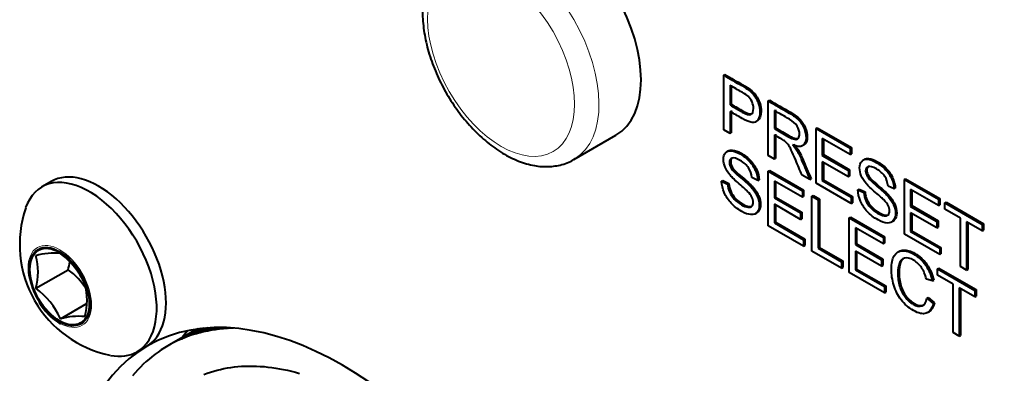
# Model space of a CAD drawing. Header units: millimetres. Extents: x 1 to 420, y -2 to 296.
# Tile 8 of 33: x 73 to 96, y 68 to 76. Entities that reach past the tile are written whole.
import ezdxf

# ---------------------------------------------------------------- set-up
doc = ezdxf.new("R2010")
doc.units = ezdxf.units.MM
for name, color, linetype in [('__NAS04_PROGETTI', 7, 'Continuous'), ('Default', 7, 'Continuous'), ('GU000075.00.00', 7, 'Continuous'), ('ME001036.00.04', 7, 'Continuous'), ('ME001037.00.00', 7, 'Continuous'), ('VI000289', 7, 'Continuous')]:
    doc.layers.add(name, color=color, linetype=linetype)

# ---------------------------------------------------------------- blocks, each defined once
blk = doc.blocks.new('SE2')
at = {"layer": '__NAS04_PROGETTI', "color": 7, "linetype": 'Continuous', "lineweight": 40}
for p, q in [((85.673, 72.83), (86.644, 73.39)), ((77.223, 68.936), (77.029, 68.824)), ((77.279, 68.939), (77.117, 68.845)), ((77.339, 68.942), (77.206, 68.865)), ((77.403, 68.943), (77.296, 68.882)), ((77.471, 68.944), (77.387, 68.896)), ((77.541, 68.944), (77.479, 68.908)), ((77.615, 68.942), (77.573, 68.918)), ((77.691, 68.938), (77.667, 68.925)), ((76.96, 68.908), (76.29, 68.522)), ((76.963, 68.909), (76.367, 68.565)), ((76.974, 68.91), (76.445, 68.605)), ((76.991, 68.913), (76.525, 68.644)), ((77.015, 68.916), (76.606, 68.679)), ((76.688, 68.713), (76.606, 68.679)), ((77.046, 68.92), (76.688, 68.713)), ((76.772, 68.744), (76.688, 68.713)), ((77.082, 68.924), (76.772, 68.744)), ((76.856, 68.773), (76.772, 68.744)), ((77.124, 68.928), (76.856, 68.773)), ((76.942, 68.8), (76.856, 68.773)), ((76.869, 68.856), (76.866, 68.894)), ((77.171, 68.932), (76.942, 68.8)), ((77.029, 68.824), (76.942, 68.8)), ((77.117, 68.845), (77.029, 68.824)), ((77.206, 68.865), (77.117, 68.845)), ((77.296, 68.882), (77.206, 68.865)), ((77.387, 68.896), (77.296, 68.882)), ((77.479, 68.908), (77.387, 68.896)), ((77.573, 68.918), (77.479, 68.908)), ((77.667, 68.925), (77.573, 68.918)), ((77.762, 68.929), (77.667, 68.925)), ((77.769, 68.934), (77.762, 68.929)), ((77.809, 68.931), (77.762, 68.929)), ((76.29, 68.522), (76.214, 68.476)), ((76.367, 68.565), (76.29, 68.522)), ((76.445, 68.605), (76.367, 68.565)), ((76.525, 68.644), (76.445, 68.605)), ((76.606, 68.679), (76.525, 68.644)), ((75.925, 68.272), (75.856, 68.216)), ((75.995, 68.327), (75.925, 68.272)), ((76.066, 68.379), (75.995, 68.327)), ((76.14, 68.429), (76.066, 68.379)), ((76.214, 68.476), (76.14, 68.429)), ((75.658, 68.033), (75.596, 67.967)), ((75.723, 68.096), (75.658, 68.033)), ((75.789, 68.157), (75.723, 68.096)), ((75.856, 68.216), (75.789, 68.157)), ((77.747, 68.024), (77.829, 68.034)), ((77.829, 68.034), (77.912, 68.043)), ((77.912, 68.043), (77.996, 68.049)), ((77.996, 68.049), (78.08, 68.053)), ((78.08, 68.053), (78.166, 68.055)), ((78.166, 68.055), (78.252, 68.055)), ((78.252, 68.055), (78.339, 68.053)), ((78.339, 68.053), (78.426, 68.048)), ((78.426, 68.048), (78.515, 68.042)), ((78.515, 68.042), (78.604, 68.033)), ((78.604, 68.033), (78.693, 68.022)), ((75.534, 67.9), (75.475, 67.83)), ((75.596, 67.967), (75.534, 67.9)), ((77.124, 67.861), (77.199, 67.889)), ((77.199, 67.889), (77.274, 67.914)), ((77.274, 67.914), (77.35, 67.938)), ((77.35, 67.938), (77.428, 67.959)), ((77.428, 67.959), (77.506, 67.979)), ((77.506, 67.979), (77.586, 67.996)), ((77.586, 67.996), (77.666, 68.011)), ((77.666, 68.011), (77.747, 68.024)), ((78.693, 68.022), (78.783, 68.009)), ((78.783, 68.009), (78.874, 67.994)), ((78.874, 67.994), (78.965, 67.976)), ((78.965, 67.976), (79.057, 67.957)), ((79.057, 67.957), (79.149, 67.935)), ((79.149, 67.935), (79.242, 67.911)), ((79.242, 67.911), (79.335, 67.885))]:
    blk.add_line(p, q, dxfattribs=at)
at = {"layer": '__NAS04_PROGETTI', "color": 7, "linetype": 'Continuous', "lineweight": 13}
blk.add_ellipse((84.273, 75.254), major_axis=(-1.4, 2.425), ratio=0.57735, start_param=3.158753, end_param=6.269532, dxfattribs=at)
blk.add_ellipse((83.991, 75.091), major_axis=(1.2, -2.078), ratio=0.57735, dxfattribs=at)
at = {"layer": '__NAS04_PROGETTI', "color": 7, "linetype": 'Continuous', "lineweight": 40}
blk.add_ellipse((84.273, 75.254), major_axis=(-1.4, 2.425), ratio=0.57735, start_param=3.141593, end_param=3.158753, dxfattribs=at)
blk.add_open_spline([(82.903, 77.685), (82.863, 77.666), (82.74, 77.608), (82.552, 77.427), (82.371, 77.164), (82.245, 76.845), (82.178, 76.482), (82.171, 76.079), (82.226, 75.649), (82.341, 75.206), (82.511, 74.764), (82.731, 74.337), (82.995, 73.936), (83.295, 73.572), (83.625, 73.255), (83.977, 72.994), (84.344, 72.8), (84.704, 72.686), (85.047, 72.651), (85.362, 72.693), (85.592, 72.768), (85.686, 72.841), (85.701, 72.853)], degree=3, knots=[0, 0, 0, 0, 0.019249, 0.069261, 0.119159, 0.170422, 0.223796, 0.278921, 0.334857, 0.390783, 0.446523, 0.502134, 0.557744, 0.613479, 0.669483, 0.725914, 0.78287, 0.840146, 0.890846, 0.939609, 0.991736, 1, 1, 1, 1], dxfattribs=at)
at = {"layer": 'GU000075.00.00', "color": 7, "linetype": 'Continuous', "lineweight": 40}
blk.add_ellipse((92.486, 78.528), major_axis=(6.803, -11.784), ratio=0.57735, start_param=0.785398, end_param=2.356194, dxfattribs=at)
at = {"layer": 'ME001036.00.04', "color": 7, "linetype": 'Continuous', "lineweight": 40}
for centre, major_axis, start_param, end_param in [((85.244, 75.815), (-1.4, 2.425), 3.141593, 6.283185), ((80.323, 60.728), (-4.5, 7.794), 3.141593, 6.283185), ((82.02, 61.708), (4.5, -7.794), 3.33129, 3.370111), ((80.323, 60.728), (-4.5, 7.794), 0, 3.11393)]:
    blk.add_ellipse(centre, major_axis=major_axis, ratio=0.57735, start_param=start_param, end_param=end_param, dxfattribs=at)
at = {"layer": 'ME001037.00.00', "color": 7, "linetype": 'Continuous', "lineweight": 40}
for p, q in [((89.136, 74.775), (89.164, 74.792)), ((89.136, 73.511), (89.136, 74.775)), ((89.281, 74.544), (89.281, 74.089)), ((89.309, 74.528), (89.309, 74.106)), ((90.163, 74.183), (90.191, 74.199)), ((90.163, 72.919), (90.163, 74.183)), ((89.281, 74.089), (89.309, 74.106)), ((89.281, 73.941), (89.281, 73.428)), ((89.309, 73.958), (89.309, 73.444)), ((90.306, 73.961), (90.306, 73.542)), ((90.334, 73.977), (90.334, 73.558)), ((89.874, 73.699), (89.909, 73.72)), ((89.281, 73.428), (89.136, 73.511)), ((90.306, 73.542), (90.334, 73.558)), ((91.268, 73.544), (91.297, 73.561)), ((91.268, 72.28), (91.268, 73.544)), ((91.268, 73.544), (92.058, 73.089)), ((91.297, 73.561), (92.086, 73.105)), ((89.281, 73.428), (89.309, 73.444)), ((90.306, 73.396), (90.306, 72.836)), ((90.334, 73.413), (90.335, 72.852)), ((92.058, 72.941), (91.412, 73.313)), ((91.412, 73.313), (91.412, 72.925)), ((91.44, 73.297), (91.44, 72.941)), ((89.242, 73.031), (89.207, 73.01)), ((90.953, 73.145), (90.989, 73.166)), ((92.058, 73.089), (92.086, 73.105)), ((92.058, 73.089), (92.058, 72.941)), ((92.086, 73.105), (92.086, 72.957)), ((90.306, 72.836), (90.163, 72.919)), ((90.306, 72.836), (90.335, 72.852)), ((91.412, 72.925), (91.44, 72.941)), ((91.412, 72.925), (92.016, 72.576)), ((91.44, 72.941), (92.045, 72.592)), ((92.058, 72.941), (92.086, 72.957)), ((92.39, 72.835), (92.355, 72.814)), ((90.163, 72.562), (90.191, 72.578)), ((90.191, 72.578), (90.98, 72.122)), ((92.016, 72.427), (91.412, 72.776)), ((91.412, 72.776), (91.412, 72.345)), ((91.44, 72.759), (91.44, 72.362)), ((92.016, 72.576), (92.045, 72.592)), ((92.016, 72.576), (92.016, 72.427)), ((92.045, 72.592), (92.045, 72.443)), ((89.924, 72.344), (89.784, 72.412)), ((89.924, 72.344), (89.952, 72.36)), ((90.163, 71.297), (90.163, 72.562)), ((90.163, 72.562), (90.952, 72.106)), ((91.125, 72.363), (90.944, 72.467)), ((91.125, 72.363), (91.153, 72.379)), ((91.412, 72.345), (91.44, 72.362)), ((91.44, 72.362), (92.112, 71.974)), ((92.016, 72.427), (92.045, 72.443)), ((93.31, 72.366), (93.339, 72.382)), ((93.31, 71.101), (93.31, 72.366)), ((93.31, 72.366), (94.1, 71.91)), ((93.339, 72.382), (94.128, 71.926)), ((89.087, 72.325), (89.116, 72.341)), ((89.087, 72.325), (89.224, 72.26)), ((89.116, 72.341), (89.252, 72.277)), ((89.224, 72.26), (89.252, 72.277)), ((90.952, 71.958), (90.306, 72.331)), ((90.306, 72.331), (90.306, 71.942)), ((90.335, 72.314), (90.335, 71.958)), ((90.952, 72.106), (90.98, 72.122)), ((90.98, 72.122), (90.98, 71.974)), ((92.083, 71.81), (91.268, 72.28)), ((91.412, 72.345), (92.083, 71.958)), ((92.235, 72.129), (92.263, 72.145)), ((92.235, 72.129), (92.371, 72.064)), ((92.263, 72.145), (92.4, 72.081)), ((93.071, 72.148), (92.932, 72.216)), ((93.071, 72.148), (93.099, 72.164)), ((94.1, 71.762), (93.454, 72.135)), ((93.454, 72.135), (93.454, 71.746)), ((90.306, 71.942), (90.335, 71.958)), ((90.306, 71.942), (90.911, 71.593)), ((90.335, 71.958), (90.939, 71.609)), ((90.952, 72.106), (90.952, 71.958)), ((90.952, 71.958), (90.98, 71.974)), ((91.173, 71.978), (91.201, 71.995)), ((91.173, 70.713), (91.173, 71.978)), ((91.173, 71.978), (91.317, 71.895)), ((91.201, 71.995), (91.346, 71.911)), ((91.317, 71.895), (91.346, 71.911)), ((91.317, 71.895), (91.317, 70.779)), ((91.346, 71.911), (91.346, 70.795)), ((92.083, 71.958), (92.112, 71.974)), ((92.083, 71.958), (92.083, 71.81)), ((92.112, 71.974), (92.112, 71.826)), ((92.371, 72.064), (92.4, 72.081)), ((93.482, 72.118), (93.482, 71.762)), ((94.1, 71.91), (94.128, 71.926)), ((94.1, 71.91), (94.1, 71.762)), ((94.128, 71.926), (94.128, 71.778)), ((90.911, 71.444), (90.306, 71.793)), ((90.306, 71.793), (90.306, 71.363)), ((90.335, 71.776), (90.335, 71.379)), ((92.083, 71.81), (92.112, 71.826)), ((93.454, 71.746), (93.482, 71.762)), ((93.454, 71.746), (94.058, 71.397)), ((93.482, 71.762), (94.087, 71.413)), ((94.1, 71.762), (94.128, 71.778)), ((94.243, 71.827), (94.272, 71.843)), ((94.243, 71.679), (94.243, 71.827)), ((94.243, 71.827), (95.107, 71.328)), ((94.604, 71.471), (94.243, 71.679)), ((94.272, 71.843), (95.136, 71.345)), ((89.862, 71.575), (89.898, 71.596)), ((90.911, 71.593), (90.939, 71.609)), ((90.911, 71.593), (90.911, 71.444)), ((90.911, 71.444), (90.939, 71.46)), ((90.939, 71.609), (90.939, 71.46)), ((92.035, 71.481), (92.063, 71.497)), ((92.035, 70.216), (92.035, 71.481)), ((92.035, 71.481), (92.824, 71.025)), ((92.063, 71.497), (92.852, 71.041)), ((94.058, 71.248), (93.454, 71.597)), ((93.454, 71.597), (93.454, 71.167)), ((93.482, 71.58), (93.482, 71.183)), ((94.604, 70.355), (94.604, 71.471)), ((90.978, 70.826), (90.163, 71.297)), ((90.306, 71.363), (90.335, 71.379)), ((90.306, 71.363), (90.978, 70.975)), ((90.335, 71.379), (91.006, 70.991)), ((92.824, 70.877), (92.178, 71.25)), ((92.178, 71.25), (92.178, 70.861)), ((92.207, 71.234), (92.207, 70.877)), ((93.011, 71.38), (93.046, 71.4)), ((94.058, 71.397), (94.087, 71.413)), ((94.058, 71.397), (94.058, 71.248)), ((94.058, 71.248), (94.087, 71.264)), ((94.087, 71.413), (94.087, 71.264)), ((95.107, 71.18), (94.748, 71.388)), ((94.748, 71.388), (94.748, 70.271)), ((94.776, 71.371), (94.776, 70.288)), ((95.107, 71.328), (95.136, 71.345)), ((95.107, 71.328), (95.107, 71.18)), ((95.136, 71.345), (95.136, 71.196)), ((90.978, 70.975), (91.006, 70.991)), ((91.006, 70.991), (91.006, 70.842)), ((92.824, 71.025), (92.852, 71.041)), ((92.824, 71.025), (92.824, 70.877)), ((92.852, 71.041), (92.852, 70.893)), ((94.125, 70.631), (93.31, 71.101)), ((93.454, 71.167), (93.482, 71.183)), ((93.454, 71.167), (94.125, 70.779)), ((93.482, 71.183), (94.154, 70.795)), ((95.107, 71.18), (95.136, 71.196)), ((90.978, 70.975), (90.978, 70.826)), ((90.978, 70.826), (91.006, 70.842)), ((91.317, 70.779), (91.346, 70.795)), ((91.317, 70.779), (91.857, 70.467)), ((91.346, 70.795), (91.885, 70.484)), ((92.178, 70.861), (92.207, 70.877)), ((92.178, 70.861), (92.783, 70.512)), ((92.207, 70.877), (92.811, 70.528)), ((92.824, 70.877), (92.852, 70.893)), ((94.125, 70.779), (94.154, 70.795)), ((94.125, 70.779), (94.125, 70.631)), ((94.154, 70.795), (94.154, 70.647)), ((91.857, 70.318), (91.173, 70.713)), ((92.783, 70.363), (92.178, 70.712)), ((92.178, 70.712), (92.178, 70.282)), ((92.207, 70.696), (92.207, 70.298)), ((92.783, 70.512), (92.811, 70.528)), ((92.811, 70.528), (92.811, 70.379)), ((93.192, 70.708), (93.157, 70.688)), ((94.125, 70.631), (94.154, 70.647)), ((91.857, 70.467), (91.885, 70.484)), ((91.857, 70.467), (91.857, 70.318)), ((91.857, 70.318), (91.885, 70.335)), ((91.885, 70.484), (91.885, 70.335)), ((92.783, 70.512), (92.783, 70.363)), ((92.783, 70.363), (92.811, 70.379)), ((94.074, 70.304), (94.102, 70.32)), ((94.074, 70.156), (94.074, 70.304)), ((94.074, 70.304), (94.938, 69.805)), ((94.102, 70.32), (94.966, 69.821)), ((94.748, 70.271), (94.604, 70.355)), ((92.85, 69.745), (92.035, 70.216)), ((92.178, 70.282), (92.207, 70.298)), ((92.178, 70.282), (92.85, 69.894)), ((92.207, 70.298), (92.878, 69.911)), ((94.434, 69.948), (94.074, 70.156)), ((94.748, 70.271), (94.776, 70.288)), ((92.85, 69.894), (92.878, 69.911)), ((92.85, 69.894), (92.85, 69.745)), ((92.878, 69.911), (92.878, 69.762)), ((93.958, 70.023), (93.817, 70.066)), ((93.958, 70.023), (93.987, 70.04)), ((94.434, 68.831), (94.434, 69.948)), ((94.938, 69.657), (94.578, 69.864)), ((94.578, 69.864), (94.578, 68.747)), ((94.606, 69.848), (94.606, 68.764)), ((92.85, 69.745), (92.878, 69.762)), ((93.832, 69.622), (93.861, 69.638)), ((93.832, 69.622), (93.976, 69.497)), ((93.861, 69.638), (94.004, 69.513)), ((94.938, 69.805), (94.966, 69.821)), ((94.938, 69.805), (94.938, 69.657)), ((94.938, 69.657), (94.966, 69.673)), ((94.966, 69.821), (94.966, 69.673)), ((93.976, 69.497), (94.004, 69.513)), ((93.844, 69.291), (93.879, 69.311)), ((94.578, 68.747), (94.434, 68.831)), ((94.578, 68.747), (94.606, 68.764))]:
    blk.add_line(p, q, dxfattribs=at)
for points, knots in [([(89.136, 74.775), (89.274, 74.696), (89.412, 74.616), (89.55, 74.537), (89.622, 74.495), (89.678, 74.459), (89.716, 74.429), (89.77, 74.387), (89.815, 74.342), (89.851, 74.291), (89.887, 74.241), (89.917, 74.184), (89.939, 74.119), (89.961, 74.053), (89.972, 73.99), (89.972, 73.819), (89.942, 73.745), (89.883, 73.705), (89.824, 73.665), (89.716, 73.69), (89.561, 73.779), (89.468, 73.833), (89.374, 73.887), (89.281, 73.941)], [0, 0, 0, 0, 0.217015, 0.217015, 0.217015, 0.304539, 0.304539, 0.304539, 0.381358, 0.381358, 0.381358, 0.454224, 0.454224, 0.454224, 0.534355, 0.534355, 0.671112, 0.671112, 0.671112, 0.852642, 0.852642, 0.852642, 1, 1, 1, 1]), ([(89.164, 74.792), (89.302, 74.712), (89.44, 74.633), (89.578, 74.553), (89.651, 74.511), (89.706, 74.475), (89.744, 74.445), (89.798, 74.403), (89.843, 74.358), (89.88, 74.307), (89.916, 74.257), (89.945, 74.2), (89.967, 74.135), (89.989, 74.07), (90.001, 74.006), (90.001, 73.835), (89.971, 73.762), (89.912, 73.722), (89.91, 73.72), (89.908, 73.719), (89.907, 73.718)], [0, 0, 0, 0, 0.2170151, 0.2170151, 0.2170151, 0.3045389, 0.3045389, 0.3045389, 0.3813585, 0.3813585, 0.3813585, 0.4542243, 0.4542243, 0.4542243, 0.5343551, 0.5343551, 0.6711116, 0.6711116, 0.6711116, 0.6759459, 0.6759459, 0.6759459, 0.6759459]), ([(89.281, 74.089), (89.375, 74.035), (89.47, 73.98), (89.564, 73.926), (89.657, 73.872), (89.724, 73.853), (89.803, 73.889), (89.823, 73.935), (89.823, 74.061), (89.811, 74.113), (89.789, 74.164), (89.766, 74.215), (89.735, 74.258), (89.697, 74.293), (89.672, 74.315), (89.627, 74.344), (89.561, 74.382), (89.468, 74.436), (89.374, 74.49), (89.281, 74.544)], [0, 0, 0, 0, 0.215508, 0.215508, 0.215508, 0.355035, 0.355035, 0.494563, 0.494563, 0.595601, 0.595601, 0.595601, 0.683171, 0.683171, 0.683171, 0.786664, 0.786664, 0.786664, 1, 1, 1, 1]), ([(90.163, 74.183), (90.324, 74.09), (90.485, 73.997), (90.647, 73.903), (90.744, 73.847), (90.819, 73.793), (90.87, 73.741), (90.92, 73.689), (90.961, 73.625), (90.991, 73.55), (91.022, 73.475), (91.037, 73.403), (91.037, 73.244), (91.012, 73.183), (90.911, 73.118), (90.833, 73.123), (90.728, 73.168)], [0, 0, 0, 0, 0.318057, 0.318057, 0.318057, 0.46663, 0.46663, 0.46663, 0.573882, 0.573882, 0.573882, 0.693773, 0.693773, 0.846886, 0.846886, 1, 1, 1, 1]), ([(90.191, 74.199), (90.352, 74.106), (90.514, 74.013), (90.675, 73.92), (90.773, 73.863), (90.847, 73.81), (90.898, 73.757), (90.948, 73.706), (90.989, 73.642), (91.02, 73.567), (91.05, 73.491), (91.065, 73.419), (91.065, 73.26), (91.04, 73.199), (90.988, 73.165), (90.986, 73.164), (90.984, 73.163)], [0, 0, 0, 0, 0.3180571, 0.3180571, 0.3180571, 0.4666304, 0.4666304, 0.4666304, 0.573882, 0.573882, 0.573882, 0.6937728, 0.6937728, 0.8468864, 0.8468864, 0.8529276, 0.8529276, 0.8529276, 0.8529276]), ([(89.309, 74.106), (89.403, 74.051), (89.498, 73.997), (89.592, 73.942), (89.673, 73.896), (89.734, 73.875), (89.774, 73.882)], [0, 0, 0, 0, 0.2155076, 0.2155076, 0.2155076, 0.3358849, 0.3358849, 0.3358849, 0.3358849]), ([(90.306, 73.542), (90.41, 73.482), (90.514, 73.422), (90.617, 73.362), (90.684, 73.324), (90.736, 73.302), (90.773, 73.296), (90.811, 73.29), (90.839, 73.299), (90.859, 73.322), (90.879, 73.346), (90.888, 73.379), (90.888, 73.479), (90.869, 73.539), (90.831, 73.6), (90.794, 73.659), (90.734, 73.713), (90.652, 73.761), (90.537, 73.829), (90.422, 73.894), (90.306, 73.961)], [0, 0, 0, 0, 0.228274, 0.228274, 0.228274, 0.344203, 0.344203, 0.344203, 0.424522, 0.424522, 0.424522, 0.498199, 0.498199, 0.60718, 0.60718, 0.60718, 0.746064, 0.746064, 0.746064, 1, 1, 1, 1]), ([(90.334, 73.558), (90.438, 73.498), (90.542, 73.438), (90.646, 73.379), (90.712, 73.34), (90.764, 73.318), (90.802, 73.312), (90.826, 73.308), (90.846, 73.311), (90.863, 73.319)], [0, 0, 0, 0, 0.2282743, 0.2282743, 0.2282743, 0.3442034, 0.3442034, 0.3442034, 0.3964581, 0.3964581, 0.3964581, 0.3964581]), ([(90.944, 72.467), (90.896, 72.583), (90.847, 72.698), (90.799, 72.814), (90.757, 72.914), (90.722, 72.992), (90.668, 73.104), (90.643, 73.147), (90.621, 73.176), (90.6, 73.204), (90.577, 73.228), (90.555, 73.247), (90.539, 73.26), (90.512, 73.278), (90.475, 73.299), (90.418, 73.331), (90.362, 73.364), (90.306, 73.396)], [0, 0, 0, 0, 0.30682, 0.30682, 0.30682, 0.470637, 0.470637, 0.634455, 0.634455, 0.634455, 0.716944, 0.716944, 0.716944, 0.808477, 0.808477, 0.808477, 1, 1, 1, 1]), ([(89.224, 72.26), (89.23, 72.193), (89.246, 72.132), (89.269, 72.078), (89.293, 72.023), (89.329, 71.969), (89.429, 71.861), (89.485, 71.816), (89.602, 71.748), (89.65, 71.73), (89.692, 71.725), (89.734, 71.72), (89.767, 71.727), (89.787, 71.748), (89.808, 71.77), (89.818, 71.8), (89.818, 71.879), (89.808, 71.919), (89.787, 71.96), (89.767, 72.001), (89.734, 72.045), (89.688, 72.092), (89.659, 72.121), (89.594, 72.179), (89.494, 72.265), (89.394, 72.351), (89.324, 72.417), (89.283, 72.466), (89.232, 72.528), (89.192, 72.589), (89.141, 72.713), (89.129, 72.772), (89.129, 72.894), (89.144, 72.945), (89.207, 73.02), (89.252, 73.036), (89.313, 73.03), (89.373, 73.023), (89.439, 73), (89.594, 72.911), (89.665, 72.855), (89.727, 72.789), (89.789, 72.723), (89.837, 72.65), (89.87, 72.573), (89.903, 72.495), (89.921, 72.419), (89.924, 72.344)], [0, 0, 0, 0, 0.049732, 0.049732, 0.049732, 0.104827, 0.104827, 0.159923, 0.159923, 0.209185, 0.209185, 0.209185, 0.249905, 0.249905, 0.249905, 0.28354, 0.28354, 0.317906, 0.317906, 0.317906, 0.359085, 0.359085, 0.359085, 0.428443, 0.428443, 0.428443, 0.505001, 0.505001, 0.505001, 0.557728, 0.557728, 0.610455, 0.610455, 0.668531, 0.668531, 0.726608, 0.726608, 0.726608, 0.796369, 0.796369, 0.873036, 0.873036, 0.873036, 0.937068, 0.937068, 0.937068, 1, 1, 1, 1]), ([(89.237, 73.028), (89.265, 73.044), (89.299, 73.05), (89.341, 73.046), (89.401, 73.04), (89.468, 73.017), (89.622, 72.927), (89.694, 72.871), (89.756, 72.805), (89.817, 72.739), (89.865, 72.667), (89.898, 72.59), (89.931, 72.511), (89.949, 72.436), (89.952, 72.36)], [0.6865723, 0.6865723, 0.6865723, 0.6865723, 0.7266077, 0.7266077, 0.7266077, 0.7963685, 0.7963685, 0.8730364, 0.8730364, 0.8730364, 0.9370682, 0.9370682, 0.9370682, 1, 1, 1, 1]), ([(90.728, 73.168), (90.767, 73.124), (90.795, 73.086), (90.816, 73.054), (90.86, 72.985), (90.898, 72.906), (90.935, 72.817), (90.999, 72.666), (91.062, 72.514), (91.125, 72.363)], [0, 0, 0, 0, 0.160109, 0.160109, 0.160109, 0.45305, 0.45305, 0.45305, 1, 1, 1, 1]), ([(90.757, 73.184), (90.795, 73.14), (90.824, 73.102), (90.844, 73.07), (90.888, 73.002), (90.926, 72.922), (90.964, 72.833), (91.027, 72.682), (91.09, 72.531), (91.153, 72.379)], [0, 0, 0, 0, 0.160109, 0.160109, 0.160109, 0.45305, 0.45305, 0.45305, 1, 1, 1, 1]), ([(89.784, 72.412), (89.777, 72.496), (89.751, 72.57), (89.708, 72.635), (89.666, 72.7), (89.602, 72.757), (89.431, 72.856), (89.367, 72.874), (89.327, 72.86), (89.288, 72.847), (89.267, 72.813), (89.267, 72.716), (89.282, 72.67), (89.31, 72.625), (89.338, 72.579), (89.41, 72.507), (89.528, 72.409), (89.645, 72.311), (89.726, 72.236), (89.77, 72.188), (89.834, 72.118), (89.881, 72.048), (89.911, 71.978), (89.941, 71.909), (89.957, 71.84), (89.957, 71.705), (89.94, 71.651), (89.907, 71.612), (89.873, 71.572), (89.826, 71.552), (89.763, 71.556), (89.701, 71.559), (89.631, 71.583), (89.454, 71.685), (89.372, 71.749), (89.305, 71.821), (89.238, 71.893), (89.186, 71.973), (89.147, 72.063), (89.109, 72.151), (89.09, 72.238), (89.087, 72.325)], [0, 0, 0, 0, 0.061081, 0.061081, 0.061081, 0.129021, 0.129021, 0.199324, 0.199324, 0.199324, 0.244261, 0.244261, 0.283399, 0.283399, 0.283399, 0.36367, 0.36367, 0.36367, 0.450492, 0.450492, 0.450492, 0.513288, 0.513288, 0.513288, 0.571902, 0.571902, 0.629792, 0.629792, 0.629792, 0.695152, 0.695152, 0.695152, 0.766355, 0.766355, 0.856855, 0.856855, 0.856855, 0.928258, 0.928258, 0.928258, 1, 1, 1, 1]), ([(89.339, 72.869), (89.31, 72.853), (89.296, 72.822), (89.296, 72.732), (89.31, 72.687), (89.338, 72.641), (89.366, 72.595), (89.439, 72.523), (89.556, 72.425), (89.673, 72.327), (89.754, 72.253), (89.798, 72.205), (89.862, 72.134), (89.909, 72.064), (89.939, 71.994), (89.97, 71.925), (89.985, 71.857), (89.985, 71.721), (89.969, 71.668), (89.935, 71.628), (89.923, 71.614), (89.909, 71.602), (89.894, 71.593)], [0.20602, 0.20602, 0.20602, 0.20602, 0.2442608, 0.2442608, 0.2833988, 0.2833988, 0.2833988, 0.3636701, 0.3636701, 0.3636701, 0.4504925, 0.4504925, 0.4504925, 0.5132877, 0.5132877, 0.5132877, 0.5719017, 0.5719017, 0.629792, 0.629792, 0.629792, 0.6531447, 0.6531447, 0.6531447, 0.6531447]), ([(92.371, 72.064), (92.378, 71.997), (92.393, 71.935), (92.417, 71.882), (92.44, 71.827), (92.476, 71.773), (92.527, 71.719), (92.576, 71.665), (92.632, 71.62), (92.749, 71.553), (92.798, 71.534), (92.882, 71.523), (92.914, 71.531), (92.935, 71.553), (92.955, 71.574), (92.966, 71.604), (92.966, 71.683), (92.955, 71.723), (92.914, 71.805), (92.882, 71.849), (92.836, 71.896), (92.806, 71.925), (92.742, 71.983), (92.641, 72.069), (92.541, 72.155), (92.471, 72.222), (92.431, 72.27), (92.379, 72.332), (92.34, 72.393), (92.289, 72.517), (92.276, 72.576), (92.276, 72.699), (92.292, 72.749), (92.355, 72.824), (92.4, 72.84), (92.46, 72.834), (92.52, 72.827), (92.587, 72.804), (92.742, 72.715), (92.813, 72.659), (92.874, 72.593), (92.936, 72.527), (92.984, 72.456), (93.051, 72.299), (93.068, 72.223), (93.071, 72.148)], [0, 0, 0, 0, 0.049729, 0.049729, 0.049729, 0.09857, 0.09857, 0.09857, 0.153361, 0.153361, 0.201706, 0.201706, 0.250051, 0.250051, 0.250051, 0.285846, 0.285846, 0.32242, 0.32242, 0.358994, 0.358994, 0.358994, 0.428591, 0.428591, 0.428591, 0.504893, 0.504893, 0.504893, 0.558424, 0.558424, 0.611955, 0.611955, 0.669309, 0.669309, 0.726664, 0.726664, 0.726664, 0.796307, 0.796307, 0.872845, 0.872845, 0.872845, 0.936423, 0.936423, 1, 1, 1, 1]), ([(92.385, 72.831), (92.412, 72.848), (92.447, 72.854), (92.489, 72.85), (92.549, 72.844), (92.615, 72.821), (92.77, 72.731), (92.841, 72.675), (92.903, 72.609), (92.965, 72.543), (93.012, 72.472), (93.079, 72.315), (93.097, 72.24), (93.099, 72.164)], [0.6870992, 0.6870992, 0.6870992, 0.6870992, 0.7266639, 0.7266639, 0.7266639, 0.7963069, 0.7963069, 0.8728453, 0.8728453, 0.8728453, 0.9364226, 0.9364226, 1, 1, 1, 1]), ([(92.932, 72.216), (92.925, 72.3), (92.899, 72.374), (92.813, 72.505), (92.75, 72.561), (92.666, 72.611), (92.578, 72.662), (92.515, 72.678), (92.475, 72.664), (92.435, 72.651), (92.415, 72.617), (92.415, 72.52), (92.429, 72.475), (92.457, 72.429), (92.485, 72.384), (92.558, 72.311), (92.675, 72.213), (92.793, 72.115), (92.874, 72.04), (92.917, 71.992), (92.981, 71.923), (93.028, 71.852), (93.059, 71.783), (93.09, 71.713), (93.104, 71.645), (93.104, 71.509), (93.088, 71.455), (93.054, 71.416), (93.021, 71.376), (92.974, 71.357), (92.911, 71.36), (92.849, 71.362), (92.778, 71.388), (92.602, 71.489), (92.519, 71.553), (92.452, 71.625), (92.386, 71.697), (92.333, 71.778), (92.295, 71.867), (92.257, 71.955), (92.237, 72.042), (92.235, 72.129)], [0, 0, 0, 0, 0.065172, 0.065172, 0.130345, 0.130345, 0.130345, 0.199459, 0.199459, 0.199459, 0.244416, 0.244416, 0.283572, 0.283572, 0.283572, 0.363805, 0.363805, 0.363805, 0.450618, 0.450618, 0.450618, 0.513219, 0.513219, 0.513219, 0.571165, 0.571165, 0.629836, 0.629836, 0.629836, 0.695166, 0.695166, 0.695166, 0.765996, 0.765996, 0.856873, 0.856873, 0.856873, 0.928294, 0.928294, 0.928294, 1, 1, 1, 1]), ([(92.487, 72.673), (92.458, 72.657), (92.443, 72.626), (92.443, 72.536), (92.457, 72.491), (92.486, 72.445), (92.514, 72.4), (92.586, 72.327), (92.704, 72.229), (92.821, 72.131), (92.902, 72.057), (92.946, 72.009), (93.009, 71.939), (93.056, 71.868), (93.087, 71.799), (93.118, 71.729), (93.132, 71.661), (93.132, 71.526), (93.116, 71.472), (93.083, 71.432), (93.071, 71.418), (93.057, 71.407), (93.042, 71.398)], [0.2061617, 0.2061617, 0.2061617, 0.2061617, 0.2444159, 0.2444159, 0.2835716, 0.2835716, 0.2835716, 0.3638049, 0.3638049, 0.3638049, 0.4506184, 0.4506184, 0.4506184, 0.5132191, 0.5132191, 0.5132191, 0.5711653, 0.5711653, 0.6298359, 0.6298359, 0.6298359, 0.6528602, 0.6528602, 0.6528602, 0.6528602]), ([(89.252, 72.277), (89.259, 72.209), (89.274, 72.148), (89.297, 72.094), (89.321, 72.039), (89.358, 71.985), (89.457, 71.877), (89.513, 71.832), (89.63, 71.764), (89.678, 71.746), (89.721, 71.741), (89.741, 71.738), (89.759, 71.739), (89.775, 71.742)], [0, 0, 0, 0, 0.0497319, 0.0497319, 0.0497319, 0.1048274, 0.1048274, 0.1599229, 0.1599229, 0.2091847, 0.2091847, 0.2091847, 0.2288344, 0.2288344, 0.2288344, 0.2288344]), ([(92.4, 72.081), (92.406, 72.013), (92.422, 71.952), (92.445, 71.898), (92.469, 71.843), (92.505, 71.789), (92.555, 71.735), (92.605, 71.681), (92.661, 71.636), (92.777, 71.569), (92.826, 71.55), (92.901, 71.541), (92.928, 71.545), (92.948, 71.557)], [0, 0, 0, 0, 0.0497289, 0.0497289, 0.0497289, 0.09857, 0.09857, 0.09857, 0.1533609, 0.1533609, 0.2017057, 0.2017057, 0.2393767, 0.2393767, 0.2393767, 0.2393767]), ([(93.976, 69.497), (93.946, 69.377), (93.891, 69.304), (93.734, 69.25), (93.637, 69.271), (93.405, 69.404), (93.31, 69.486), (93.235, 69.585), (93.161, 69.683), (93.106, 69.795), (93.028, 70.05), (93.009, 70.174), (93.009, 70.427), (93.031, 70.529), (93.075, 70.602), (93.118, 70.674), (93.18, 70.714), (93.26, 70.718), (93.341, 70.722), (93.429, 70.697), (93.635, 70.578), (93.727, 70.492), (93.802, 70.385), (93.876, 70.277), (93.929, 70.157), (93.958, 70.023)], [0, 0, 0, 0, 0.104369, 0.104369, 0.208738, 0.208738, 0.317122, 0.317122, 0.317122, 0.414223, 0.414223, 0.511324, 0.511324, 0.616516, 0.616516, 0.616516, 0.708785, 0.708785, 0.708785, 0.799111, 0.799111, 0.902438, 0.902438, 0.902438, 1, 1, 1, 1]), ([(93.817, 70.066), (93.791, 70.173), (93.754, 70.262), (93.706, 70.332), (93.658, 70.402), (93.597, 70.457), (93.523, 70.5), (93.439, 70.55), (93.369, 70.566), (93.312, 70.552), (93.256, 70.538), (93.216, 70.499), (93.193, 70.433), (93.171, 70.367), (93.158, 70.294), (93.158, 70.103), (93.172, 70), (93.226, 69.809), (93.268, 69.725), (93.326, 69.652), (93.383, 69.58), (93.445, 69.523), (93.592, 69.438), (93.662, 69.425), (93.774, 69.468), (93.812, 69.527), (93.832, 69.622)], [0, 0, 0, 0, 0.09709, 0.09709, 0.09709, 0.18706, 0.18706, 0.18706, 0.290717, 0.290717, 0.290717, 0.385558, 0.385558, 0.385558, 0.47169, 0.47169, 0.583053, 0.583053, 0.694415, 0.694415, 0.694415, 0.783259, 0.783259, 0.89163, 0.89163, 1, 1, 1, 1]), ([(93.278, 70.537), (93.253, 70.516), (93.234, 70.487), (93.221, 70.449), (93.199, 70.383), (93.186, 70.31), (93.186, 70.119), (93.2, 70.017), (93.254, 69.826), (93.296, 69.741), (93.354, 69.669), (93.411, 69.596), (93.474, 69.54), (93.621, 69.455), (93.69, 69.442), (93.751, 69.465), (93.756, 69.468), (93.761, 69.47)], [0.3305539, 0.3305539, 0.3305539, 0.3305539, 0.3855582, 0.3855582, 0.3855582, 0.4716902, 0.4716902, 0.5830528, 0.5830528, 0.6944154, 0.6944154, 0.6944154, 0.7832595, 0.7832595, 0.8916297, 0.8916297, 0.901697, 0.901697, 0.901697, 0.901697]), ([(93.189, 70.706), (93.218, 70.723), (93.251, 70.732), (93.288, 70.734), (93.369, 70.738), (93.457, 70.713), (93.664, 70.594), (93.756, 70.508), (93.83, 70.401), (93.905, 70.294), (93.957, 70.173), (93.987, 70.04)], [0.6662204, 0.6662204, 0.6662204, 0.6662204, 0.7087849, 0.7087849, 0.7087849, 0.7991107, 0.7991107, 0.902438, 0.902438, 0.902438, 1, 1, 1, 1])]:
    blk.add_open_spline(points, degree=3, knots=knots, dxfattribs=at)
blk.add_open_spline([(94.004, 69.513), (93.979, 69.412), (93.936, 69.344), (93.876, 69.309)], degree=3, dxfattribs=at)
at = {"layer": 'VI000289', "color": 7, "linetype": 'Continuous', "lineweight": 40}
for p, q in [((73.594, 72.319), (73.379, 72.195)), ((73.243, 70.606), (73.242, 70.606)), ((73.808, 70.656), (73.808, 70.657)), ((73.242, 69.852), (73.987, 70.282)), ((73.243, 69.852), (73.987, 70.282)), ((73.987, 70.282), (73.987, 70.282)), ((73.242, 69.852), (73.243, 69.852)), ((74.374, 69.953), (74.374, 69.953)), ((73.808, 69.148), (74.407, 69.494)), ((73.808, 69.148), (74.407, 69.494)), ((74.374, 69.199), (74.374, 69.199)), ((73.808, 69.148), (73.808, 69.148)), ((75.579, 68.385), (75.794, 68.509))]:
    blk.add_line(p, q, dxfattribs=at)
for centre, radius, start, end in [((75.475, 70.863), 2.607, 161.0516, 258.4539), ((71.889, 70.229), 1.405, 344.4377, 15.5623), ((73.665, 69.066), 1.597, 84.8649, 105.3429), ((72.737, 69.216), 1.795, 24.2391, 53.3488), ((72.634, 70.659), 1.405, 344.4377, 351.9446), ((72.916, 68.841), 1.795, 33.5237, 53.3488), ((72.171, 68.411), 1.796, 24.2413, 53.3467), ((73.021, 69.576), 1.405, 344.4377, 15.5623), ((74.561, 70.259), 1.442, 210.235, 238.8167), ((74.231, 67.606), 1.599, 84.8798, 105.328)]:
    blk.add_arc(centre, radius, start, end, dxfattribs=at)
for centre, start_param, end_param in [((74.479, 70.29), 0, 3.600521), ((74.694, 70.414), 0, 3.141593), ((74.479, 70.29), 5.817586, 6.283185)]:
    blk.add_ellipse(centre, major_axis=(1.1, -1.905), ratio=0.57735, start_param=start_param, end_param=end_param, dxfattribs=at)
at = {"layer": 'VI000289', "color": 7, "linetype": 'Continuous', "lineweight": 13}
blk.add_ellipse((73.795, 69.895), major_axis=(-0.519, 0.898), ratio=0.57735, dxfattribs=at)
at = {"layer": 'VI000289', "color": 7, "linetype": 'Continuous', "lineweight": 40}
for major_axis in [(0.497, -0.86), (0.485, -0.84)]:
    blk.add_ellipse((73.789, 69.891), major_axis=major_axis, ratio=0.57735, dxfattribs=at)

msp = doc.modelspace()

# ---------------------------------------------------------------- block references
at = {"layer": 'Default'}
msp.add_blockref('SE2', (0, 0), dxfattribs=at)

doc.saveas('drawing.dxf')
